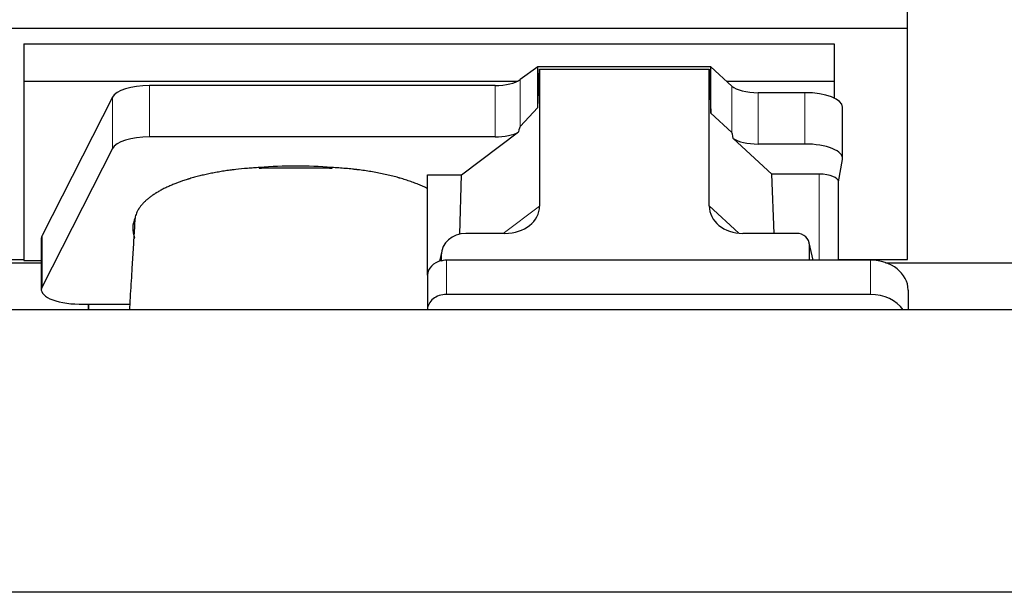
# Model space of a CAD drawing. Header units: inches. Extents: x 0 to 23760, y -13 to 16800.
# Tile 41 of 247: x 3501 to 4023, y 6931 to 7235. Entities that reach past the tile are written whole.
import ezdxf

# ---------------------------------------------------------------- set-up
doc = ezdxf.new("R2010")
doc.units = ezdxf.units.IN
doc.layers.add('1', color=7, linetype='Continuous', true_color=0xffffff)

msp = doc.modelspace()

# ---------------------------------------------------------------- linework, layer by layer
at = {"layer": '1', "color": 2, "linetype": 'Continuous', "lineweight": 25}
for p, q in [((3971.764, 7230.666), (3971.764, 7267.493)), ((3483.764, 7230.666), (3971.764, 7230.666)), ((3971.764, 7107.841), (3971.764, 7230.666)), ((3502.764, 7222.355), (3932.764, 7222.355)), ((3502.764, 7222.355), (3502.764, 7202.552)), ((3932.764, 7222.355), (3932.764, 7202.552)), ((3775.495, 7210.181), (3766.177, 7203.302)), ((3867.431, 7210.181), (3775.495, 7210.181)), ((3775.495, 7188.557), (3775.495, 7210.181)), ((3775.495, 7188.557), (3776.475, 7208.878)), ((3776.475, 7208.878), (3866.511, 7208.878)), ((3776.475, 7208.878), (3776.475, 7136.19)), ((3866.511, 7208.878), (3867.431, 7185.419)), ((3866.511, 7136.284), (3866.511, 7208.878)), ((3878.541, 7199.916), (3867.431, 7210.181)), ((3867.431, 7185.419), (3867.431, 7210.181)), ((3502.764, 7202.552), (3502.764, 7107.284)), ((3502.764, 7202.552), (3764.957, 7202.552)), ((3752.86, 7200.203), (3569.469, 7200.203)), ((3875.682, 7202.552), (3932.764, 7202.552)), ((3932.764, 7202.552), (3932.764, 7193.54)), ((3917.233, 7196.373), (3892.399, 7196.373)), ((3549.838, 7194.012), (3512.449, 7120.525)), ((3766.177, 7178.411), (3775.495, 7188.557)), ((3867.431, 7185.419), (3878.541, 7175.252)), ((3937.233, 7161.465), (3937.233, 7188.719)), ((3735.089, 7152.786), (3765.341, 7175.505)), ((3752.86, 7172.948), (3569.469, 7172.948)), ((3879.27, 7172.083), (3899.82, 7153.103)), ((3917.233, 7169.118), (3892.399, 7169.118)), ((3549.838, 7166.758), (3512.449, 7093.271)), ((3935.118, 7149.067), (3937.189, 7160.956)), ((3901.054, 7121.654), (3899.82, 7153.103)), ((3924.91, 7153.103), (3899.82, 7153.103)), ((3717.051, 7099.522), (3717.051, 7152.786)), ((3717.051, 7152.786), (3735.089, 7152.786)), ((3734.167, 7121.318), (3735.089, 7152.786)), ((3935.118, 7107.455), (3935.118, 7149.197)), ((3758.138, 7121.654), (3737.287, 7121.654)), ((3912.767, 7121.654), (3884.306, 7121.654)), ((3512.08, 7119.063), (3512.08, 7091.808)), ((3921.707, 7107.457), (3919.602, 7116.7)), ((3724.546, 7112.225), (3723.461, 7106.928)), ((3919.741, 7107.457), (3919.741, 7115.468)), ((3400.145, 7106.101), (3512.079, 7106.101)), ((3483.764, 7107.841), (3502.764, 7107.841)), ((3502.764, 7107.284), (3512.083, 7107.284)), ((3724.336, 7110.158), (3724.336, 7106.861)), ((3952.051, 7107.457), (3727.051, 7107.457)), ((3935.118, 7107.841), (3971.764, 7107.841)), ((3960.145, 7106.101), (4072.079, 7106.101)), ((3717.051, 7099.523), (3717.051, 7081.262)), ((3972.051, 7091.589), (3972.051, 7081.06)), ((3952.051, 7089.196), (3727.051, 7089.196)), ((6717.062, 7081.06), (2436.104, 7081.06)), ((3532.08, 7084.155), (3537.101, 7084.155)), ((3537.101, 7084.155), (3558.976, 7084.155)), ((3537.101, 7084.155), (3537.101, 7081.059)), ((3537.101, 7081.059), (3537.101, 7084.154)), ((3717.051, 7081.262), (3717.051, 7081.059)), ((6946.604, 6931.061), (2436.104, 6931.061))]:
    msp.add_line(p, q, dxfattribs=at)
at = {"layer": '1', "color": 110, "linetype": 'Continuous', "lineweight": 13}
for p, q in [((3569.469, 7172.948), (3569.469, 7200.203)), ((3752.86, 7172.948), (3752.86, 7200.203)), ((3766.177, 7178.411), (3766.177, 7203.302)), ((3878.541, 7175.252), (3878.541, 7199.916)), ((3892.399, 7169.118), (3892.399, 7196.373)), ((3917.233, 7169.118), (3917.233, 7196.373)), ((3549.838, 7166.758), (3549.838, 7194.012)), ((3924.91, 7153.103), (3924.91, 7107.457)), ((3757.12, 7121.654), (3776.475, 7136.19)), ((3866.511, 7136.284), (3882.249, 7121.749)), ((3512.449, 7093.271), (3512.449, 7120.525)), ((3921.565, 7107.457), (3919.741, 7115.468)), ((3724.336, 7110.158), (3723.688, 7106.995)), ((3727.051, 7107.457), (3727.051, 7089.196)), ((3952.051, 7107.457), (3952.051, 7089.196))]:
    msp.add_line(p, q, dxfattribs=at)
at = {"layer": '1', "color": 2, "linetype": 'Continuous', "lineweight": 25}
for centre, major_axis, ratio, start_param, end_param in [((3569.469, 7192.549), (20, 0), 0.3826834, 1.5707963, 2.9492947), ((3752.86, 7205.943), (-15, 0), 0.3826834, 1.5707963, 2.6633841), ((3892.399, 7202.113), (-15, 0), 0.3826834, 0.392691, 1.5707963), ((3917.233, 7188.719), (20, 0), 0.3826834, 0.0000123, 1.5707963), ((3752.86, 7178.689), (-15, 0), 0.3826834, 1.5707963, 2.5536377), ((3752.86, 6832.178), (-13.469, -346.314), 0.0190642, 3.1640389, 3.2737854), ((3892.399, 6763.644), (13.933, -411.641), 0.0134983, 3.0163009, 3.1283751), ((3569.469, 7165.295), (20, 0), 0.3826834, 1.5707963, 2.9492947), ((3892.399, 7174.859), (-15, 0), 0.3826834, 0.5047652, 1.5707963), ((3917.233, 7161.465), (20, 0), 0.3826834, 6.216629, 7.8539816), ((3647.101, 7124.336), (86.5, 0), 0.3826834, 1.3483772, 1.7943795), ((3924.91, 7149.197), (10.208, 0), 0.3826834, 0.0000123, 1.5707963), ((3757.38, 7136.791), (19.053, -1.602), 0.7899984, 4.8184069, 6.3495024), ((3884.922, 7136.791), (-18.368, -1.548), 0.8197595, 6.2141926, 7.7515118), ((3647.101, 7124.336), (86.5, 0), 0.3826834, 2.9725041, 3.2916257), ((3737.376, 7110.079), (13.036, -0.373), 0.8874794, 1.60301, 3.1669686), ((3912.714, 7115.421), (-7.024, -0.222), 0.8867966, 3.1136042, 4.6768038), ((3532.08, 7119.063), (20, 0), 0.3826834, 2.9492947, 3.1416097), ((3727.051, 7099.523), (10, 0), 0.7933958, 1.8474697, 3.1415927), ((3727.051, 7086.664), (0, -20.985), 0.4765235, 3.3133452, 3.4165375), ((3727.051, 7099.523), (10, 0), 0.7933958, 1.5707963, 1.7425489), ((3952.051, 7091.589), (20, 0), 0.7933958, 0, 1.5707963), ((3532.08, 7091.808), (20, 0), 0.3826834, 2.9492947, 4.712389), ((3727.051, 7081.262), (10, 0), 0.7933958, 1.5707963, 3.1415927), ((3952.051, 7073.328), (20, 0), 0.7933958, 0.5089626, 1.5707963)]:
    msp.add_ellipse(centre, major_axis=major_axis, ratio=ratio, start_param=start_param, end_param=end_param, dxfattribs=at)
for points, knots in [([(3627.922, 7156.614), (3626.849, 7156.563), (3625.78, 7156.503), (3623.65, 7156.366), (3622.589, 7156.288), (3619.418, 7156.029), (3617.319, 7155.821), (3614.716, 7155.517), (3614.196, 7155.454), (3613.418, 7155.355), (3613.03, 7155.306), (3612.512, 7155.237), (3612.254, 7155.203), (3611.093, 7155.046), (3610.072, 7154.898), (3608.054, 7154.587), (3607.056, 7154.424), (3605.083, 7154.081), (3604.108, 7153.902), (3602.18, 7153.528), (3601.227, 7153.334), (3599.345, 7152.928), (3597.484, 7152.508), (3594.761, 7151.83), (3592.99, 7151.347), (3591.679, 7150.973), (3591.244, 7150.846), (3590.705, 7150.686), (3590.598, 7150.653), (3590.383, 7150.588), (3590.275, 7150.556), (3589.954, 7150.458), (3589.741, 7150.392), (3588.682, 7150.062), (3587.853, 7149.792), (3585.418, 7148.963), (3583.866, 7148.386), (3581.64, 7147.485), (3580.19, 7146.873), (3578.118, 7145.919), (3576.805, 7145.26), (3575.526, 7144.589), (3574.904, 7144.247), (3573.998, 7143.725), (3573.701, 7143.55), (3573.335, 7143.329), (3573.262, 7143.284), (3573.117, 7143.196), (3572.9, 7143.062), (3572.686, 7142.929), (3571.982, 7142.482), (3570.898, 7141.759), (3569.403, 7140.655), (3568.035, 7139.53), (3567.208, 7138.767), (3566.423, 7137.997), (3566.052, 7137.608), (3565.003, 7136.433), (3564.39, 7135.636), (3563.801, 7134.723), (3563.736, 7134.621), (3563.611, 7134.417), (3563.55, 7134.315), (3563.37, 7134.009), (3563.256, 7133.804), (3562.933, 7133.191), (3562.742, 7132.781), (3562.405, 7131.961), (3562.259, 7131.551), (3562.012, 7130.73), (3561.912, 7130.318), (3561.835, 7129.907)], [0, 0, 0, 0, 0.03125, 0.03125, 0.0625, 0.0625, 0.125, 0.125, 0.140625, 0.140625, 0.1484375, 0.1523438, 0.15625, 0.15625, 0.1875, 0.1875, 0.21875, 0.21875, 0.25, 0.25, 0.28125, 0.28125, 0.3125, 0.34375, 0.375, 0.375, 0.390625, 0.390625, 0.3945313, 0.3945313, 0.3984375, 0.3984375, 0.40625, 0.40625, 0.4375, 0.4375, 0.5, 0.5, 0.53125, 0.5625, 0.59375, 0.59375, 0.625, 0.625, 0.640625, 0.640625, 0.6445313, 0.6445313, 0.6484375, 0.65625, 0.65625, 0.6875, 0.71875, 0.75, 0.78125, 0.78125, 0.8125, 0.8125, 0.875, 0.875, 0.8828125, 0.8828125, 0.890625, 0.890625, 0.90625, 0.90625, 0.9375, 0.9375, 0.96875, 0.96875, 1, 1, 1, 1]), ([(3666.371, 7156.145), (3665.576, 7156.183), (3664.779, 7156.217), (3663.181, 7156.273), (3662.381, 7156.296), (3661.178, 7156.323), (3660.777, 7156.33), (3659.973, 7156.343), (3659.571, 7156.347), (3658.766, 7156.355), (3658.363, 7156.358), (3657.557, 7156.363), (3657.153, 7156.364), (3656.548, 7156.365), (3656.346, 7156.366), (3655.943, 7156.366), (3655.741, 7156.366), (3655.135, 7156.367), (3654.731, 7156.366), (3653.52, 7156.366), (3652.712, 7156.366), (3650.289, 7156.366), (3648.674, 7156.366), (3645.443, 7156.366), (3643.828, 7156.367), (3640.598, 7156.367), (3638.982, 7156.367), (3637.316, 7156.367), (3637.266, 7156.367), (3637.165, 7156.367), (3637.115, 7156.367), (3636.963, 7156.367), (3636.862, 7156.367), (3636.559, 7156.366), (3636.357, 7156.365), (3635.752, 7156.362), (3635.348, 7156.358), (3634.742, 7156.351), (3634.54, 7156.349), (3634.137, 7156.343), (3633.532, 7156.333), (3632.928, 7156.32), (3630.919, 7156.272), (3629.323, 7156.214), (3627.738, 7156.136)], [0, 0, 0, 0, 0.0625, 0.0625, 0.125, 0.125, 0.15625, 0.15625, 0.1875, 0.1875, 0.21875, 0.21875, 0.25, 0.25, 0.265625, 0.265625, 0.28125, 0.28125, 0.3125, 0.3125, 0.375, 0.375, 0.5, 0.5, 0.625, 0.625, 0.75, 0.75, 0.7539063, 0.7539063, 0.7578125, 0.7578125, 0.765625, 0.765625, 0.78125, 0.78125, 0.8125, 0.8125, 0.828125, 0.828125, 0.84375, 0.875, 0.875, 1, 1, 1, 1]), ([(3717.051, 7145.452), (3716.288, 7145.834), (3715.502, 7146.208), (3713.886, 7146.939), (3712.224, 7147.654), (3710.475, 7148.337), (3708.681, 7149.003), (3707.761, 7149.328), (3705.878, 7149.961), (3704.914, 7150.27), (3703.433, 7150.72), (3702.934, 7150.868), (3702.302, 7151.05), (3702.175, 7151.086), (3701.921, 7151.159), (3701.794, 7151.195), (3701.411, 7151.302), (3701.155, 7151.373), (3699.87, 7151.725), (3698.827, 7151.995), (3696.713, 7152.514), (3694.571, 7153.012), (3692.374, 7153.467), (3690.148, 7153.901), (3689.021, 7154.108), (3686.739, 7154.5), (3685.583, 7154.685), (3683.244, 7155.033), (3682.06, 7155.196), (3680.562, 7155.387), (3680.111, 7155.443), (3679.659, 7155.498), (3679.356, 7155.534), (3679.205, 7155.552), (3678.448, 7155.64), (3677.841, 7155.708), (3676.018, 7155.902), (3674.798, 7156.02), (3672.35, 7156.232), (3671.122, 7156.327), (3668.658, 7156.493), (3667.422, 7156.564), (3666.182, 7156.623)], [0, 0, 0, 0, 0.0625, 0.0625, 0.125, 0.1875, 0.1875, 0.25, 0.25, 0.3125, 0.3125, 0.34375, 0.34375, 0.3515625, 0.3515625, 0.359375, 0.359375, 0.375, 0.375, 0.4375, 0.4375, 0.5, 0.5625, 0.5625, 0.625, 0.625, 0.6875, 0.6875, 0.75, 0.75, 0.765625, 0.7734375, 0.7734375, 0.78125, 0.78125, 0.8125, 0.8125, 0.875, 0.875, 0.9375, 0.9375, 1, 1, 1, 1]), ([(3561.604, 7127.093), (3561.553, 7126.194), (3561.311, 7121.981), (3560.847, 7114.22), (3560.27, 7104.89), (3559.74, 7096.496), (3559.299, 7089.381), (3558.979, 7084.234), (3558.807, 7081.471), (3558.782, 7081.057)], [0, 0, 0, 0, 0.0608544, 0.2843801, 0.516904, 0.6713145, 0.8238748, 0.9736375, 1, 1, 1, 1]), ([(3561.791, 7129.347), (3561.753, 7129.132), (3561.721, 7128.916), (3561.669, 7128.485), (3561.632, 7128.055), (3561.617, 7127.624), (3561.61, 7127.301), (3561.608, 7127.193), (3561.607, 7127.086)], [0, 0, 0, 0, 0.2858572, 0.2858572, 0.5717144, 0.8575716, 0.8575716, 1, 1, 1, 1])]:
    msp.add_open_spline(points, degree=3, knots=knots, dxfattribs=at)
for points in [[(3627.738, 7156.136), (3627.8, 7156.296), (3627.861, 7156.455), (3627.922, 7156.614)], [(3666.182, 7156.623), (3666.244, 7156.463), (3666.307, 7156.304), (3666.371, 7156.145)], [(3561.835, 7129.907), (3561.82, 7129.72), (3561.806, 7129.534), (3561.791, 7129.347)], [(3561.543, 7119.003), (3561.553, 7119.131), (3561.563, 7119.26), (3561.573, 7119.388)]]:
    msp.add_open_spline(points, degree=3, dxfattribs=at)
msp.add_rational_spline([(3724.336, 7106.861), (3724.328, 7107.008), (3724.319, 7107.156)], [0.500000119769, 0.499999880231, 0.500000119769], degree=2, dxfattribs=at)

doc.saveas('drawing.dxf')
